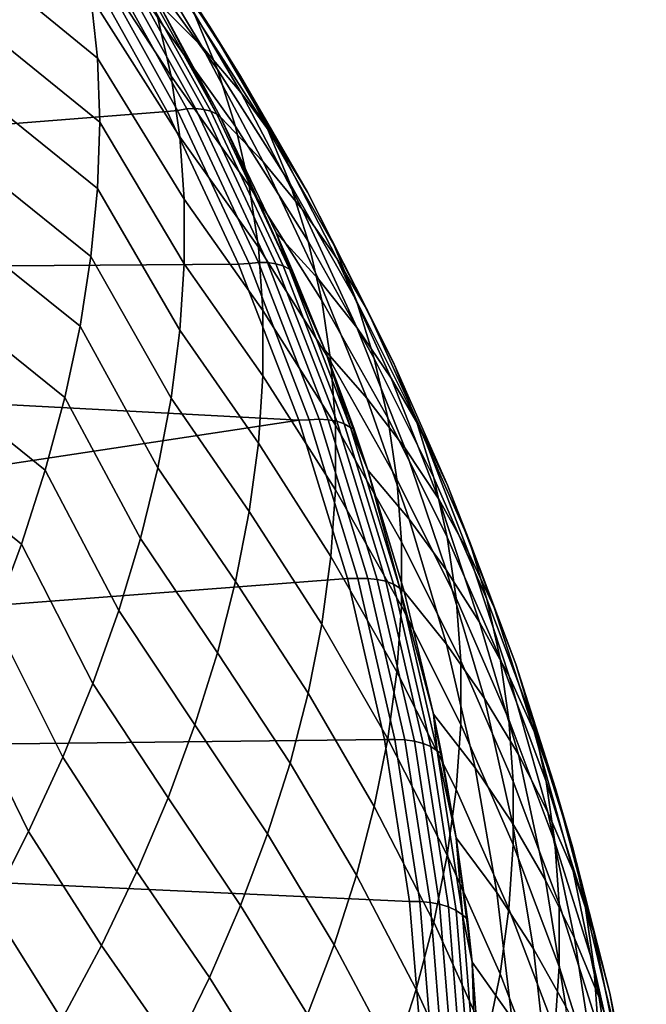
# Model space of a CAD drawing. Header units: metres. Extents: x -24 to 94, y -256 to 25.
# Tile 189 of 195: x 86.6 to 93.93, y -1.97 to 9.55. Entities that reach past the tile are written whole.
import ezdxf

# ---------------------------------------------------------------- set-up
doc = ezdxf.new("R2010")
doc.units = ezdxf.units.M
doc.layers.add('solid_10_061_003_XXX', color=7, linetype='CONTINUOUS')

msp = doc.modelspace()

# ---------------------------------------------------------------- linework, layer by layer
at = {"layer": 'solid_10_061_003_XXX'}
for points in [[(83.099365, 9.492529, 97.860443), (87.358032, 10.208558, 97.317223), (84.58522, 11.403872, 96.410706), (82.862633, 10.904074, 96.789841)], [(87.554214, 11.317905, 93.291313), (88.404472, 10.023606, 94.302177), (88.818382, 9.469716, 93.346298), (87.968674, 10.778223, 92.317627)], [(88.369133, 8.884847, 86.367363), (87.305023, 10.509635, 85.797356), (87.126404, 11.172266, 86.761223), (88.215599, 9.564203, 87.312744)], [(87.433662, 11.033137, 96.199577), (88.226013, 9.735084, 97.177979), (88.731407, 9.228816, 96.253258), (87.942482, 10.54519, 95.253883)], [(88.011559, 10.214897, 88.268616), (87.757538, 10.835264, 89.232529), (88.648918, 9.599524, 90.370415), (88.912796, 8.963405, 89.401863)], [(87.968674, 10.778223, 92.317627), (88.818382, 9.469716, 93.346298), (89.183067, 8.884795, 92.388596), (88.333923, 10.204966, 91.34317)], [(87.432961, 9.816704, 84.846802), (87.509842, 9.095277, 83.912064), (86.464813, 9.954617, 82.397209), (86.417328, 10.667358, 83.297485)], [(88.471703, 8.178525, 85.434914), (87.432961, 9.816704, 84.846802), (87.305023, 10.509635, 85.797356), (88.369133, 8.884847, 86.367363)], [(87.942482, 10.54519, 95.253883), (88.731407, 9.228816, 96.253258), (89.190155, 8.691526, 95.321678), (88.404472, 10.023606, 94.302177)], [(87.473694, 10.232945, 97.286438), (88.442764, 8.484572, 98.612488), (88.552353, 8.502365, 98.562164), (87.58046, 10.255816, 97.232269)], [(87.58046, 10.255816, 97.232269), (88.552353, 8.502365, 98.562164), (88.656082, 8.506915, 98.498322), (87.681534, 10.265172, 97.16478)], [(87.681534, 10.265172, 97.16478), (88.656082, 8.506915, 98.498322), (88.751228, 8.498103, 98.422646), (87.774231, 10.260768, 97.085762)], [(87.774231, 10.260768, 97.085762), (88.751228, 8.498103, 98.422646), (88.835266, 8.476161, 98.337135), (87.856117, 10.242721, 96.997292)], [(83.222374, 8.071299, 98.938385), (88.321915, 8.471824, 98.634438), (87.358032, 10.208558, 97.317223), (83.099365, 9.492529, 97.860443)], [(88.442764, 8.484572, 98.612488), (87.473694, 10.232945, 97.286438), (87.358032, 10.208558, 97.317223), (88.321915, 8.471824, 98.634438)], [(87.856117, 10.242721, 96.997292), (88.835266, 8.476161, 98.337135), (88.905991, 8.441669, 98.244041), (87.925018, 10.211505, 96.901718)], [(87.925018, 10.211505, 96.901718), (88.905991, 8.441669, 98.244041), (88.226013, 9.735084, 97.177979)], [(88.215599, 9.564203, 87.312744), (88.011559, 10.214897, 88.268616), (88.912796, 8.963405, 89.401863), (89.124763, 8.298178, 88.440025)], [(88.333923, 10.204966, 91.34317), (89.183067, 8.884795, 92.388596), (89.497543, 8.270221, 91.431435), (88.648918, 9.599524, 90.370415)], [(88.404472, 10.023606, 94.302177), (89.190155, 8.691526, 95.321678), (89.601067, 8.124554, 94.385078), (88.818382, 9.469716, 93.346298)], [(87.509842, 9.095277, 83.912064), (87.5355, 8.34726, 82.99559), (86.464813, 9.215899, 81.516838), (86.464813, 9.954617, 82.397209)], [(88.523056, 7.447043, 84.517761), (87.509842, 9.095277, 83.912064), (87.432961, 9.816704, 84.846802), (88.471703, 8.178525, 85.434914)], [(88.226013, 9.735084, 97.177979), (88.947525, 8.408252, 98.178337), (89.448364, 7.884359, 97.274506), (88.731407, 9.228816, 96.253258)], [(88.905991, 8.441669, 98.244041), (88.947525, 8.408252, 98.178337), (88.226013, 9.735084, 97.177979)], [(88.369133, 8.884847, 86.367363), (88.215599, 9.564203, 87.312744), (89.124763, 8.298178, 88.440025), (89.284271, 7.605551, 87.487366)], [(88.648918, 9.599524, 90.370415), (89.497543, 8.270221, 91.431435), (89.760933, 7.627475, 90.477203), (88.912796, 8.963405, 89.401863)], [(88.818382, 9.469716, 93.346298), (89.601067, 8.124554, 94.385078), (89.963036, 7.529157, 93.445671), (89.183067, 8.884795, 92.388596)], [(87.5355, 8.34726, 82.99559), (87.509827, 7.574597, 82.0998), (86.417328, 8.453066, 80.6586), (86.464813, 9.215899, 81.516838)], [(88.731407, 9.228816, 96.253258), (89.448364, 7.884359, 97.274506), (89.902832, 7.332111, 96.362755), (89.190155, 8.691526, 95.321678)], [(88.523064, 6.692247, 83.618225), (87.5355, 8.34726, 82.99559), (87.509842, 9.095277, 83.912064), (88.523056, 7.447043, 84.517761)], [(88.471703, 8.178525, 85.434914), (88.369133, 8.884847, 86.367363), (89.284271, 7.605551, 87.487366), (89.390831, 6.887271, 86.546364)], [(88.912796, 8.963405, 89.401863), (89.760933, 7.627475, 90.477203), (89.972496, 6.958097, 89.528267), (89.124763, 8.298178, 88.440025)], [(89.183067, 8.884795, 92.388596), (89.963036, 7.529157, 93.445671), (90.275093, 6.906695, 92.505684), (89.497543, 8.270221, 91.431435)], [(89.190155, 8.691526, 95.321678), (89.902832, 7.332111, 96.362755), (90.309807, 6.752721, 95.445145), (89.601067, 8.124554, 94.385078)], [(83.231033, 6.646717, 100.018883), (89.158218, 6.688614, 99.986916), (88.321915, 8.471824, 98.634438), (83.222374, 8.071299, 98.938385)], [(87.509827, 7.574597, 82.0998), (87.43293, 6.779329, 81.227028), (86.322495, 7.668047, 79.824631), (86.417328, 8.453066, 80.6586)], [(89.280937, 6.694045, 99.970505), (88.442764, 8.484572, 98.612488), (88.321915, 8.471824, 98.634438), (89.158218, 6.688614, 99.986916)], [(88.442764, 8.484572, 98.612488), (89.280937, 6.694045, 99.970505), (89.392952, 6.706646, 99.924126), (88.552353, 8.502365, 98.562164)], [(88.552353, 8.502365, 98.562164), (89.392952, 6.706646, 99.924126), (89.498985, 6.706283, 99.864014), (88.656082, 8.506915, 98.498322)], [(88.656082, 8.506915, 98.498322), (89.498985, 6.706283, 99.864014), (89.596237, 6.692963, 99.791756), (88.751228, 8.498103, 98.422646)], [(88.751228, 8.498103, 98.422646), (89.596237, 6.692963, 99.791756), (89.682144, 6.66704, 99.709259), (88.835266, 8.476161, 98.337135)], [(88.835266, 8.476161, 98.337135), (89.682144, 6.66704, 99.709259), (89.754433, 6.629197, 99.618713), (88.905991, 8.441669, 98.244041)], [(88.905991, 8.441669, 98.244041), (89.754433, 6.629197, 99.618713), (88.947525, 8.408252, 98.178337)], [(88.947525, 8.408252, 98.178337), (89.596718, 7.054558, 99.199249), (90.091881, 6.514133, 98.315346), (89.448364, 7.884359, 97.274506)], [(89.754433, 6.629197, 99.618713), (89.596718, 7.054558, 99.199249), (88.947525, 8.408252, 98.178337)], [(88.47171, 5.916049, 82.738586), (87.509827, 7.574597, 82.0998), (87.5355, 8.34726, 82.99559), (88.523064, 6.692247, 83.618225)], [(89.124763, 8.298178, 88.440025), (89.972496, 6.958097, 89.528267), (90.131683, 6.263751, 88.587013), (89.284271, 7.605551, 87.487366)], [(88.523056, 7.447043, 84.517761), (88.471703, 8.178525, 85.434914), (89.390831, 6.887271, 86.546364), (89.444183, 6.145181, 85.619423)], [(89.497543, 8.270221, 91.431435), (90.275093, 6.906695, 92.505684), (90.536423, 6.258618, 91.567383), (89.760933, 7.627475, 90.477203)], [(89.601067, 8.124554, 94.385078), (90.309807, 6.752721, 95.445145), (90.668221, 6.147437, 94.523766), (89.963036, 7.529157, 93.445671)], [(89.448364, 7.884359, 97.274506), (90.091881, 6.514133, 98.315346), (90.541061, 5.947702, 97.423126), (89.902832, 7.332111, 96.362755)], [(87.43293, 6.779329, 81.227028), (87.304977, 5.96353, 80.379562), (86.180519, 6.862813, 79.017067), (86.322495, 7.668047, 79.824631)], [(89.284271, 7.605551, 87.487366), (90.131683, 6.263751, 88.587013), (90.238014, 5.546134, 87.655792), (89.390831, 6.887271, 86.546364)], [(89.760933, 7.627475, 90.477203), (90.536423, 6.258618, 91.567383), (90.746307, 5.586426, 90.633018), (89.972496, 6.958097, 89.528267)], [(88.369156, 5.120421, 81.881081), (87.43293, 6.779329, 81.227028), (87.509827, 7.574597, 82.0998), (88.47171, 5.916049, 82.738586)], [(89.963036, 7.529157, 93.445671), (90.668221, 6.147437, 94.523766), (90.97715, 5.517597, 93.600731), (90.275093, 6.906695, 92.505684)], [(88.523064, 6.692247, 83.618225), (88.523056, 7.447043, 84.517761), (89.444183, 6.145181, 85.619423), (89.444183, 5.381165, 84.7089)], [(89.902832, 7.332111, 96.362755), (90.541061, 5.947702, 97.423126), (90.943192, 5.356594, 96.524231), (90.309807, 6.752721, 95.445145)], [(89.596718, 7.054558, 99.199249), (90.171722, 5.677136, 100.238304), (90.660225, 5.120952, 99.374191), (90.091881, 6.514133, 98.315346)], [(89.596718, 7.054558, 99.199249), (89.791206, 6.610778, 99.533981), (90.171722, 5.677136, 100.238304)], [(89.754433, 6.629197, 99.618713), (89.791206, 6.610778, 99.533981), (89.596718, 7.054558, 99.199249)], [(89.972496, 6.958097, 89.528267), (90.746307, 5.586426, 90.633018), (90.904205, 4.891733, 89.704834), (90.131683, 6.263751, 88.587013)], [(87.304977, 5.96353, 80.379562), (87.126343, 5.129366, 79.559639), (85.991837, 6.039434, 78.237907), (86.180519, 6.862813, 79.017067)], [(89.390831, 6.887271, 86.546364), (90.238014, 5.546134, 87.655792), (90.29126, 4.807028, 86.736908), (89.444183, 6.145181, 85.619423)], [(90.275093, 6.906695, 92.505684), (90.97715, 5.517597, 93.600731), (91.235825, 4.864616, 92.678162), (90.536423, 6.258618, 91.567383)], [(83.231033, 6.646717, 100.018883), (83.125328, 5.224694, 101.097435), (89.862999, 4.866072, 101.369225), (89.158218, 6.688614, 99.986916)], [(88.21563, 4.307377, 81.047874), (87.304977, 5.96353, 80.379562), (87.43293, 6.779329, 81.227028), (88.369156, 5.120421, 81.881081)], [(88.523064, 6.692247, 83.618225), (89.444183, 5.381165, 84.7089), (89.390831, 4.597167, 83.817123), (88.47171, 5.916049, 82.738586)], [(89.985695, 4.867597, 101.355782), (89.280937, 6.694045, 99.970505), (89.158218, 6.688614, 99.986916), (89.862999, 4.866072, 101.369225)], [(89.280937, 6.694045, 99.970505), (89.985695, 4.867597, 101.355782), (90.099747, 4.874911, 101.313408), (89.392952, 6.706646, 99.924126)], [(89.392952, 6.706646, 99.924126), (90.099747, 4.874911, 101.313408), (90.207718, 4.869543, 101.257088), (89.498985, 6.706283, 99.864014)], [(89.498985, 6.706283, 99.864014), (90.207718, 4.869543, 101.257088), (90.30674, 4.851633, 101.188316), (89.596237, 6.692963, 99.791756)], [(89.596237, 6.692963, 99.791756), (90.30674, 4.851633, 101.188316), (90.394211, 4.821655, 101.108894), (89.682144, 6.66704, 99.709259)], [(90.309807, 6.752721, 95.445145), (90.943192, 5.356594, 96.524231), (91.297241, 4.742039, 95.620628), (90.668221, 6.147437, 94.523766)], [(89.682144, 6.66704, 99.709259), (90.394211, 4.821655, 101.108894), (90.467819, 4.7804, 101.020935), (89.754433, 6.629197, 99.618713)], [(89.754433, 6.629197, 99.618713), (90.171722, 5.677136, 100.238304), (89.791206, 6.610778, 99.533981)], [(89.754433, 6.629197, 99.618713), (90.467819, 4.7804, 101.020935), (90.171722, 5.677136, 100.238304)], [(90.091881, 6.514133, 98.315346), (90.660225, 5.120952, 99.374191), (91.103218, 4.541114, 98.501129), (90.541061, 5.947702, 97.423126)], [(90.131683, 6.263751, 88.587013), (90.904205, 4.891733, 89.704834), (91.009674, 4.176178, 88.785095), (90.238014, 5.546134, 87.655792)], [(90.536423, 6.258618, 91.567383), (91.235825, 4.864616, 92.678162), (91.443535, 4.189961, 91.758209), (90.746307, 5.586426, 90.633018)], [(89.444183, 5.381165, 84.7089), (89.444183, 6.145181, 85.619423), (90.29126, 4.807028, 86.736908), (90.29126, 4.048252, 85.832634)], [(90.668221, 6.147437, 94.523766), (91.297241, 4.742039, 95.620628), (91.602364, 4.105359, 94.71431), (90.97715, 5.517597, 93.600731)], [(87.126343, 5.129366, 79.559639), (86.897545, 4.27906, 78.769394), (85.756905, 5.200003, 77.489151), (85.991837, 6.039434, 78.237907)], [(88.011597, 3.479022, 80.241074), (87.126343, 5.129366, 79.559639), (87.304977, 5.96353, 80.379562), (88.21563, 4.307377, 81.047874)], [(88.47171, 5.916049, 82.738586), (89.390831, 4.597167, 83.817123), (89.284279, 3.795192, 82.94635), (88.369156, 5.120421, 81.881081)], [(90.541061, 5.947702, 97.423126), (91.103218, 4.541114, 98.501129), (91.499702, 3.93898, 97.62059), (90.943192, 5.356594, 96.524231)], [(90.171722, 5.677136, 100.238304), (90.671112, 4.278609, 101.293526), (91.152039, 3.70745, 100.448975), (90.660225, 5.120952, 99.374191)], [(90.171722, 5.677136, 100.238304), (90.509109, 4.758531, 100.931381), (90.671112, 4.278609, 101.293526)], [(90.467819, 4.7804, 101.020935), (90.509109, 4.758531, 100.931381), (90.171722, 5.677136, 100.238304)], [(90.238014, 5.546134, 87.655792), (91.009674, 4.176178, 88.785095), (91.062477, 3.441474, 87.875969), (90.29126, 4.807028, 86.736908)], [(90.746307, 5.586426, 90.633018), (91.443535, 4.189961, 91.758209), (91.599792, 3.495192, 90.842995), (90.904205, 4.891733, 89.704834)], [(90.97715, 5.517597, 93.600731), (91.602364, 4.105359, 94.71431), (91.857788, 3.447935, 93.807297), (91.235825, 4.864616, 92.678162)], [(89.390831, 4.597167, 83.817123), (89.444183, 5.381165, 84.7089), (90.29126, 4.048252, 85.832634), (90.238014, 3.271673, 84.94519)], [(90.943192, 5.356594, 96.524231), (91.499702, 3.93898, 97.62059), (91.848686, 3.315765, 96.734444), (91.297241, 4.742039, 95.620628)], [(83.125328, 5.224694, 101.097435), (82.90567, 3.810846, 102.1698), (89.862999, 4.866072, 101.369225)], [(86.897545, 4.27906, 78.769394), (86.619202, 3.41487, 78.010895), (85.476395, 4.346665, 76.772644), (85.756905, 5.200003, 77.489151)], [(87.757584, 2.63748, 79.462746), (86.897545, 4.27906, 78.769394), (87.126343, 5.129366, 79.559639), (88.011597, 3.479022, 80.241074)], [(88.369156, 5.120421, 81.881081), (89.284279, 3.795192, 82.94635), (89.124771, 2.977282, 82.098816), (88.21563, 4.307377, 81.047874)], [(90.660225, 5.120952, 99.374191), (91.152039, 3.70745, 100.448975), (91.588028, 3.114991, 99.594673), (91.103218, 4.541114, 98.501129)], [(82.572968, 2.411139, 103.231438), (90.432945, 3.011492, 102.775841), (89.862999, 4.866072, 101.369225), (82.90567, 3.810846, 102.1698)], [(90.554878, 3.01141, 102.763611), (89.985695, 4.867597, 101.355782), (89.862999, 4.866072, 101.369225), (90.432945, 3.011492, 102.775841)], [(89.985695, 4.867597, 101.355782), (90.554878, 3.01141, 102.763611), (90.67057, 3.013361, 102.725311), (90.099747, 4.874911, 101.313408)], [(90.099747, 4.874911, 101.313408), (90.67057, 3.013361, 102.725311), (90.780098, 3.002915, 102.672844), (90.207718, 4.869543, 101.257088)], [(90.207718, 4.869543, 101.257088), (90.780098, 3.002915, 102.672844), (90.880547, 2.980348, 102.607597), (90.30674, 4.851633, 101.188316)], [(90.30674, 4.851633, 101.188316), (90.880547, 2.980348, 102.607597), (90.969284, 2.946256, 102.531303), (90.394211, 4.821655, 101.108894)], [(90.904205, 4.891733, 89.704834), (91.599792, 3.495192, 90.842995), (91.704147, 2.781893, 89.934669), (91.009674, 4.176178, 88.785095)], [(91.235825, 4.864616, 92.678162), (91.857788, 3.447935, 93.807297), (92.062874, 2.771193, 92.901611), (91.443535, 4.189961, 91.758209)], [(90.29126, 4.048252, 85.832634), (90.29126, 4.807028, 86.736908), (91.062477, 3.441474, 87.875969), (91.062477, 2.689365, 86.979645)], [(90.394211, 4.821655, 101.108894), (90.969284, 2.946256, 102.531303), (91.043945, 2.90154, 102.445961), (90.467819, 4.7804, 101.020935)], [(90.467819, 4.7804, 101.020935), (90.671112, 4.278609, 101.293526), (90.509109, 4.758531, 100.931381)], [(90.467819, 4.7804, 101.020935), (91.043945, 2.90154, 102.445961), (90.671112, 4.278609, 101.293526)], [(91.297241, 4.742039, 95.620628), (91.848686, 3.315765, 96.734444), (92.149384, 2.672768, 95.844559), (91.602364, 4.105359, 94.71431)], [(89.284279, 3.795192, 82.94635), (89.390831, 4.597167, 83.817123), (90.238014, 3.271673, 84.94519), (90.131683, 2.479213, 84.076775)], [(91.103218, 4.541114, 98.501129), (91.588028, 3.114991, 99.594673), (91.978111, 2.50253, 98.732124), (91.499702, 3.93898, 97.62059)], [(86.619202, 3.41487, 78.010895), (86.29216, 2.539098, 77.286087), (85.15107, 3.4816, 76.090157), (85.476395, 4.346665, 76.772644)], [(87.454338, 1.784923, 78.714813), (86.619202, 3.41487, 78.010895), (86.897545, 4.27906, 78.769394), (87.757584, 2.63748, 79.462746)], [(88.21563, 4.307377, 81.047874), (89.124771, 2.977282, 82.098816), (88.912804, 2.145567, 81.276672), (88.011597, 3.479022, 80.241074)], [(90.671112, 4.278609, 101.293526), (91.093628, 2.861624, 102.362907), (91.588608, 2.246526, 101.496017), (91.152039, 3.70745, 100.448975)], [(91.043945, 2.90154, 102.445961), (91.093628, 2.861624, 102.362907), (90.671112, 4.278609, 101.293526)], [(91.009674, 4.176178, 88.785095), (91.704147, 2.781893, 89.934669), (91.756401, 2.051709, 89.035309), (91.062477, 3.441474, 87.875969)], [(91.443535, 4.189961, 91.758209), (92.062874, 2.771193, 92.901611), (92.217125, 2.076645, 91.999283), (91.599792, 3.495192, 90.842995)], [(90.238014, 3.271673, 84.94519), (90.29126, 4.048252, 85.832634), (91.062477, 2.689365, 86.979645), (91.009674, 1.921636, 86.098236)], [(91.602364, 4.105359, 94.71431), (92.149384, 2.672768, 95.844559), (92.401054, 2.011337, 94.952858), (91.857788, 3.447935, 93.807297)], [(91.499702, 3.93898, 97.62059), (91.978111, 2.50253, 98.732124), (92.321388, 1.871268, 97.863083), (91.848686, 3.315765, 96.734444)], [(89.124771, 2.977282, 82.098816), (89.284279, 3.795192, 82.94635), (90.131683, 2.479213, 84.076775), (89.972496, 1.672826, 83.22953)], [(91.152039, 3.70745, 100.448975), (91.588608, 2.246526, 101.496017), (92.034698, 1.610584, 100.617508), (91.588028, 3.114991, 99.594673)], [(88.011597, 3.479022, 80.241074), (88.912804, 2.145567, 81.276672), (88.648933, 1.302196, 80.482033), (87.757584, 2.63748, 79.462746)], [(91.599792, 3.495192, 90.842995), (92.217125, 2.076645, 91.999283), (92.320145, 1.36582, 91.102325), (91.704147, 2.781893, 89.934669)], [(87.102692, 0.923536, 77.999153), (86.29216, 2.539098, 77.286087), (86.619202, 3.41487, 78.010895), (87.454338, 1.784923, 78.714813)], [(91.062477, 2.689365, 86.979645), (91.062477, 3.441474, 87.875969), (91.756401, 2.051709, 89.035309), (91.756401, 1.306312, 88.14698)], [(91.857788, 3.447935, 93.807297), (92.401054, 2.011337, 94.952858), (92.603088, 1.332862, 94.061234), (92.062874, 2.771193, 92.901611)], [(90.131683, 2.479213, 84.076775), (90.238014, 3.271673, 84.94519), (91.009674, 1.921636, 86.098236), (90.904205, 1.14012, 85.233841)], [(91.848686, 3.315765, 96.734444), (92.321388, 1.871268, 97.863083), (92.617088, 1.222482, 96.989334), (92.149384, 2.672768, 95.844559)], [(91.588028, 3.114991, 99.594673), (92.034698, 1.610584, 100.617508), (92.430862, 0.955154, 99.729263), (91.978111, 2.50253, 98.732124)], [(82.128555, 1.031148, 104.278122), (90.865692, 1.132298, 104.201126), (90.432945, 3.011492, 102.775841), (82.572968, 2.411139, 103.231438)], [(90.986832, 1.13174, 104.189262), (90.554878, 3.01141, 102.763611), (90.432945, 3.011492, 102.775841), (90.865692, 1.132298, 104.201126)], [(90.554878, 3.01141, 102.763611), (90.986832, 1.13174, 104.189262), (91.103775, 1.128268, 104.155067), (90.67057, 3.013361, 102.725311)], [(90.67057, 3.013361, 102.725311), (91.103775, 1.128268, 104.155067), (91.214478, 1.112689, 104.106499), (90.780098, 3.002915, 102.672844)], [(90.780098, 3.002915, 102.672844), (91.214478, 1.112689, 104.106499), (91.316017, 1.085414, 104.044823), (90.880547, 2.980348, 102.607597)], [(88.912804, 2.145567, 81.276672), (89.124771, 2.977282, 82.098816), (89.972496, 1.672826, 83.22953), (89.760933, 0.854545, 82.40554)], [(90.880547, 2.980348, 102.607597), (91.316017, 1.085414, 104.044823), (91.405701, 1.047163, 103.97168), (90.969284, 2.946256, 102.531303)], [(90.969284, 2.946256, 102.531303), (91.405701, 1.047163, 103.97168), (91.481171, 0.998948, 103.889), (91.043945, 2.90154, 102.445961)], [(91.043945, 2.90154, 102.445961), (91.438232, 1.428528, 103.444656), (91.093628, 2.861624, 102.362907)], [(91.043945, 2.90154, 102.445961), (91.481171, 0.998948, 103.889), (91.438232, 1.428528, 103.444656)], [(91.093628, 2.861624, 102.362907), (91.438232, 1.428528, 103.444656), (91.923576, 0.799756, 102.597084), (91.588608, 2.246526, 101.496017)], [(91.704147, 2.781893, 89.934669), (92.320145, 1.36582, 91.102325), (92.371719, 0.640297, 90.212746), (91.756401, 2.051709, 89.035309)], [(92.062874, 2.771193, 92.901611), (92.603088, 1.332862, 94.061234), (92.755043, 0.638802, 93.171631), (92.217125, 2.076645, 91.999283)], [(91.009674, 1.921636, 86.098236), (91.062477, 2.689365, 86.979645), (91.756401, 1.306312, 88.14698), (91.704147, 0.547408, 87.271713)], [(92.149384, 2.672768, 95.844559), (92.617088, 1.222482, 96.989334), (92.864532, 0.557484, 96.112663), (92.401054, 2.011337, 94.952858)], [(86.703613, 0.055521, 77.317505), (85.917305, 1.654058, 76.59684), (86.29216, 2.539098, 77.286087), (87.102692, 0.923536, 77.999153)], [(87.757584, 2.63748, 79.462746), (88.648933, 1.302196, 80.482033), (88.333939, 0.449355, 79.716866), (87.454338, 1.784923, 78.714813)], [(89.972496, 1.672826, 83.22953), (90.131683, 2.479213, 84.076775), (90.904205, 1.14012, 85.233841), (90.746307, 0.346674, 84.388519)], [(91.978111, 2.50253, 98.732124), (92.430862, 0.955154, 99.729263), (92.776115, 0.281616, 98.833191), (92.321388, 1.871268, 97.863083)], [(91.588608, 2.246526, 101.496017), (91.923576, 0.799756, 102.597084), (92.360817, 0.152398, 101.737335), (92.034698, 1.610584, 100.617508)], [(88.648933, 1.302196, 80.482033), (88.912804, 2.145567, 81.276672), (89.760933, 0.854545, 82.40554), (89.497543, 0.026418, 81.606857)], [(92.217125, 2.076645, 91.999283), (92.755043, 0.638802, 93.171631), (92.856514, -0.069367, 92.285957), (92.320145, 1.36582, 91.102325)], [(91.756401, 1.306312, 88.14698), (91.756401, 2.051709, 89.035309), (92.371719, 0.640297, 90.212746), (92.371719, -0.098324, 89.332489)], [(92.401054, 2.011337, 94.952858), (92.864532, 0.557484, 96.112663), (93.063141, -0.122372, 95.234901), (92.603088, 1.332862, 94.061234)], [(90.904205, 1.14012, 85.233841), (91.009674, 1.921636, 86.098236), (91.704147, 0.547408, 87.271713), (91.599792, -0.223257, 86.411522)], [(92.321388, 1.871268, 97.863083), (92.776115, 0.281616, 98.833191), (93.069672, -0.40857, 97.931267), (92.617088, 1.222482, 96.989334)], [(87.454338, 1.784923, 78.714813), (88.333939, 0.449355, 79.716866), (87.968697, -0.410758, 78.983109), (87.102692, 0.923536, 77.999153)], [(86.25824, -0.816908, 76.671509), (85.495735, 0.762093, 75.944878), (85.917305, 1.654058, 76.59684), (86.703613, 0.055521, 77.317505)], [(89.760933, 0.854545, 82.40554), (89.972496, 1.672826, 83.22953), (90.746307, 0.346674, 84.388519), (90.536423, -0.456774, 83.564293)], [(92.034698, 1.610584, 100.617508), (92.360817, 0.152398, 101.737335), (92.748993, -0.512108, 100.86705), (92.430862, 0.955154, 99.729263)], [(91.438232, 1.428528, 103.444656), (91.703835, -0.01747, 104.536377), (92.17881, -0.659049, 103.707741), (91.923576, 0.799756, 102.597084)], [(91.438232, 1.428528, 103.444656), (91.532776, 0.962391, 103.796562), (91.703835, -0.01747, 104.536377)], [(91.481171, 0.998948, 103.889), (91.532776, 0.962391, 103.796562), (91.438232, 1.428528, 103.444656)], [(88.333939, 0.449355, 79.716866), (88.648933, 1.302196, 80.482033), (89.497543, 0.026418, 81.606857), (89.183067, -0.809479, 80.835411)], [(91.704147, 0.547408, 87.271713), (91.756401, 1.306312, 88.14698), (92.371719, -0.098324, 89.332489), (92.320145, -0.84841, 88.463516)], [(92.320145, 1.36582, 91.102325), (92.856514, -0.069367, 92.285957), (92.90731, -0.790129, 91.406105), (92.371719, 0.640297, 90.212746)], [(92.603088, 1.332862, 94.061234), (93.063141, -0.122372, 95.234901), (93.212502, -0.815677, 94.357849), (92.755043, 0.638802, 93.171631)], [(92.617088, 1.222482, 96.989334), (93.069672, -0.40857, 97.931267), (93.310799, -1.113919, 97.025444), (92.864532, 0.557484, 96.112663)], [(82.128555, 1.031148, 104.278122), (81.574318, -0.323238, 105.305397), (91.159485, -0.763895, 105.639313), (90.865692, 1.132298, 104.201126)], [(90.746307, 0.346674, 84.388519), (90.904205, 1.14012, 85.233841), (91.599792, -0.223257, 86.411522), (91.443535, -1.003917, 85.568382)], [(91.280205, -0.764975, 105.627846), (90.986832, 1.13174, 104.189262), (90.865692, 1.132298, 104.201126), (91.159485, -0.763895, 105.639313)], [(90.986832, 1.13174, 104.189262), (91.280205, -0.764975, 105.627846), (91.397995, -0.773909, 105.597794), (91.103775, 1.128268, 104.155067)], [(91.103775, 1.128268, 104.155067), (91.397995, -0.773909, 105.597794), (91.509499, -0.79466, 105.553146), (91.214478, 1.112689, 104.106499)], [(91.214478, 1.112689, 104.106499), (91.509499, -0.79466, 105.553146), (91.611771, -0.826678, 105.495064), (91.316017, 1.085414, 104.044823)], [(91.316017, 1.085414, 104.044823), (91.611771, -0.826678, 105.495064), (91.702103, -0.869117, 105.425102), (91.405701, 1.047163, 103.97168)], [(91.405701, 1.047163, 103.97168), (91.702103, -0.869117, 105.425102), (91.778122, -0.920859, 105.345093), (91.481171, 0.998948, 103.889)], [(87.102692, 0.923536, 77.999153), (87.968697, -0.410758, 78.983109), (87.55423, -1.275934, 78.282539), (86.703613, 0.055521, 77.317505)], [(91.481171, 0.998948, 103.889), (91.703835, -0.01747, 104.536377), (91.532776, 0.962391, 103.796562)], [(91.481171, 0.998948, 103.889), (91.778122, -0.920859, 105.345093), (91.703835, -0.01747, 104.536377)], [(92.430862, 0.955154, 99.729263), (92.748993, -0.512108, 100.86705), (93.087189, -1.192403, 99.988029), (92.776115, 0.281616, 98.833191)], [(89.497543, 0.026418, 81.606857), (89.760933, 0.854545, 82.40554), (90.536423, -0.456774, 83.564293), (90.275093, -1.268285, 82.763123)], [(91.923576, 0.799756, 102.597084), (92.17881, -0.659049, 103.707741), (92.60656, -1.317006, 102.86628), (92.360817, 0.152398, 101.737335)], [(92.371719, -0.098324, 89.332489), (92.371719, 0.640297, 90.212746), (92.90731, -0.790129, 91.406105), (92.90731, -1.52195, 90.533958)], [(92.755043, 0.638802, 93.171631), (93.212502, -0.815677, 94.357849), (93.312241, -1.521009, 93.483353), (92.856514, -0.069367, 92.285957)], [(91.599792, -0.223257, 86.411522), (91.704147, 0.547408, 87.271713), (92.320145, -0.84841, 88.463516), (92.217125, -1.608301, 87.607735)], [(92.864532, 0.557484, 96.112663), (93.310799, -1.113919, 97.025444), (93.49894, -1.832889, 96.117722), (93.063141, -0.122372, 95.234901)], [(87.968697, -0.410758, 78.983109), (88.333939, 0.449355, 79.716866), (89.183067, -0.809479, 80.835411), (88.818382, -1.651059, 80.093071)], [(90.536423, -0.456774, 83.564293), (90.746307, 0.346674, 84.388519), (91.443535, -1.003917, 85.568382), (91.235825, -1.792746, 84.744232)], [(92.776115, 0.281616, 98.833191), (93.087189, -1.192403, 99.988029), (93.374672, -1.88706, 99.102127), (93.069672, -0.40857, 97.931267)], [(92.360817, 0.152398, 101.737335), (92.60656, -1.317006, 102.86628), (92.986168, -1.989868, 102.013496), (92.748993, -0.512108, 100.86705)], [(86.703613, 0.055521, 77.317505), (87.55423, -1.275934, 78.282539), (87.091728, -2.143958, 77.616875), (86.25824, -0.816908, 76.671509)], [(89.183067, -0.809479, 80.835411), (89.497543, 0.026418, 81.606857), (90.275093, -1.268285, 82.763123), (89.963036, -2.085898, 81.986893)], [(91.703835, -0.01747, 104.536377), (91.889648, -1.47351, 105.635864), (92.353607, -2.127098, 104.82576), (92.17881, -0.659049, 103.707741)], [(91.703835, -0.01747, 104.536377), (91.834435, -0.968817, 105.254738), (91.889648, -1.47351, 105.635864)], [(91.778122, -0.920859, 105.345093), (91.834435, -0.968817, 105.254738), (91.703835, -0.01747, 104.536377)], [(92.320145, -0.84841, 88.463516), (92.371719, -0.098324, 89.332489), (92.90731, -1.52195, 90.533958), (92.856514, -2.263275, 89.671364)], [(92.856514, -0.069367, 92.285957), (93.312241, -1.521009, 93.483353), (93.362167, -2.236914, 92.61319), (92.90731, -0.790129, 91.406105)], [(91.443535, -1.003917, 85.568382), (91.599792, -0.223257, 86.411522), (92.217125, -1.608301, 87.607735), (92.062874, -2.376317, 86.767044)], [(93.063141, -0.122372, 95.234901), (93.49894, -1.832889, 96.117722), (93.633636, -2.563904, 95.210098), (93.212502, -0.815677, 94.357849)], [(81.574318, -0.323238, 105.305397), (80.912476, -1.646632, 106.309166), (91.313652, -2.669056, 107.084305), (91.159485, -0.763895, 105.639313)], [(87.55423, -1.275934, 78.282539), (87.968697, -0.410758, 78.983109), (88.818382, -1.651059, 80.093071), (88.404472, -2.496234, 79.381607)], [(90.275093, -1.268285, 82.763123), (90.536423, -0.456774, 83.564293), (91.235825, -1.792746, 84.744232), (90.97715, -2.587906, 83.940971)], [(93.069672, -0.40857, 97.931267), (93.374672, -1.88706, 99.102127), (93.610764, -2.594633, 98.211205), (93.310799, -1.113919, 97.025444)], [(92.748993, -0.512108, 100.86705), (92.986168, -1.989868, 102.013496), (93.316811, -2.676299, 101.151108), (93.087189, -1.192403, 99.988029)], [(92.17881, -0.659049, 103.707741), (92.353607, -2.127098, 104.82576), (92.771278, -2.794844, 104.00209), (92.60656, -1.317006, 102.86628)], [(91.434341, -2.671589, 107.073936), (91.280205, -0.764975, 105.627846), (91.159485, -0.763895, 105.639313), (91.313652, -2.669056, 107.084305)], [(91.280205, -0.764975, 105.627846), (91.434341, -2.671589, 107.073936), (91.552574, -2.686005, 107.04805), (91.397995, -0.773909, 105.597794)], [(91.397995, -0.773909, 105.597794), (91.552574, -2.686005, 107.04805), (91.66449, -2.711944, 107.007332), (91.509499, -0.79466, 105.553146)], [(91.509499, -0.79466, 105.553146), (91.66449, -2.711944, 107.007332), (91.767143, -2.748721, 106.952866), (91.611771, -0.826678, 105.495064)], [(92.90731, -1.52195, 90.533958), (92.90731, -0.790129, 91.406105), (93.362167, -2.236914, 92.61319), (93.362167, -2.961923, 91.749153)], [(86.25824, -0.816908, 76.671509), (87.091728, -2.143958, 77.616875), (86.579399, -3.018463, 76.98423), (85.765373, -1.694562, 76.060036)], [(88.818382, -1.651059, 80.093071), (89.183067, -0.809479, 80.835411), (89.963036, -2.085898, 81.986893), (89.601067, -2.907646, 81.237419)], [(91.611771, -0.826678, 105.495064), (91.767143, -2.748721, 106.952866), (91.857826, -2.795366, 106.886086), (91.702103, -0.869117, 105.425102)], [(91.702103, -0.869117, 105.425102), (91.857826, -2.795366, 106.886086), (91.934128, -2.850645, 106.808762), (91.778122, -0.920859, 105.345093)], [(91.778122, -0.920859, 105.345093), (91.889648, -1.47351, 105.635864), (91.834435, -0.968817, 105.254738)], [(91.778122, -0.920859, 105.345093), (91.934128, -2.850645, 106.808762), (91.889648, -1.47351, 105.635864)], [(92.217125, -1.608301, 87.607735), (92.320145, -0.84841, 88.463516), (92.856514, -2.263275, 89.671364), (92.755043, -3.01252, 88.820152)], [(93.212502, -0.815677, 94.357849), (93.633636, -2.563904, 95.210098), (93.714561, -3.305367, 94.304565), (93.312241, -1.521009, 93.483353)], [(91.235825, -1.792746, 84.744232), (91.443535, -1.003917, 85.568382), (92.062874, -2.376317, 86.767044), (91.857788, -3.15073, 85.943314)], [(93.310799, -1.113919, 97.025444), (93.610764, -2.594633, 98.211205), (93.794945, -3.313631, 97.317154), (93.49894, -1.832889, 96.117722)], [(93.087189, -1.192403, 99.988029), (93.316811, -2.676299, 101.151108), (93.597809, -3.374905, 100.280861), (93.374672, -1.88706, 99.102127)], [(87.091728, -2.143958, 77.616875), (87.55423, -1.275934, 78.282539), (88.404472, -2.496234, 79.381607), (87.942482, -3.342911, 78.70269)], [(89.963036, -2.085898, 81.986893), (90.275093, -1.268285, 82.763123), (90.97715, -2.587906, 83.940971), (90.668221, -3.387551, 83.160416)], [(92.60656, -1.317006, 102.86628), (92.771278, -2.794844, 104.00209), (93.141815, -3.47535, 103.166351), (92.986168, -1.989868, 102.013496)], [(92.353607, -2.127098, 104.82576), (91.889648, -1.47351, 105.635864), (91.994003, -2.913399, 106.723297), (92.346024, -3.423074, 106.115044)], [(91.934128, -2.850645, 106.808762), (91.994003, -2.913399, 106.723297), (91.889648, -1.47351, 105.635864)], [(92.062874, -2.376317, 86.767044), (92.217125, -1.608301, 87.607735), (92.755043, -3.01252, 88.820152), (92.603088, -3.768088, 87.982162)], [(92.856514, -2.263275, 89.671364), (92.90731, -1.52195, 90.533958), (93.362167, -2.961923, 91.749153), (93.312241, -3.69455, 90.893021)], [(93.312241, -1.521009, 93.483353), (93.714561, -3.305367, 94.304565), (93.74157, -4.055656, 93.403099), (93.362167, -2.236914, 92.61319)], [(80.912476, -1.646632, 106.309166), (80.145836, -2.933465, 107.285202), (91.313652, -2.669056, 107.084305)], [(88.404472, -2.496234, 79.381607), (88.818382, -1.651059, 80.093071), (89.601067, -2.907646, 81.237419), (89.190155, -3.731565, 80.516418)], [(90.97715, -2.587906, 83.940971), (91.235825, -1.792746, 84.744232), (91.857788, -3.15073, 85.943314), (91.602364, -3.929801, 85.138382)], [(93.49894, -1.832889, 96.117722), (93.794945, -3.313631, 97.317154), (93.926796, -4.042534, 96.421852), (93.633636, -2.563904, 95.210098)], [(93.374672, -1.88706, 99.102127), (93.597809, -3.374905, 100.280861), (93.828522, -4.084281, 99.404526), (93.610764, -2.594633, 98.211205)]]:
    msp.add_3dface(points, dxfattribs=at)

doc.saveas('drawing.dxf')
